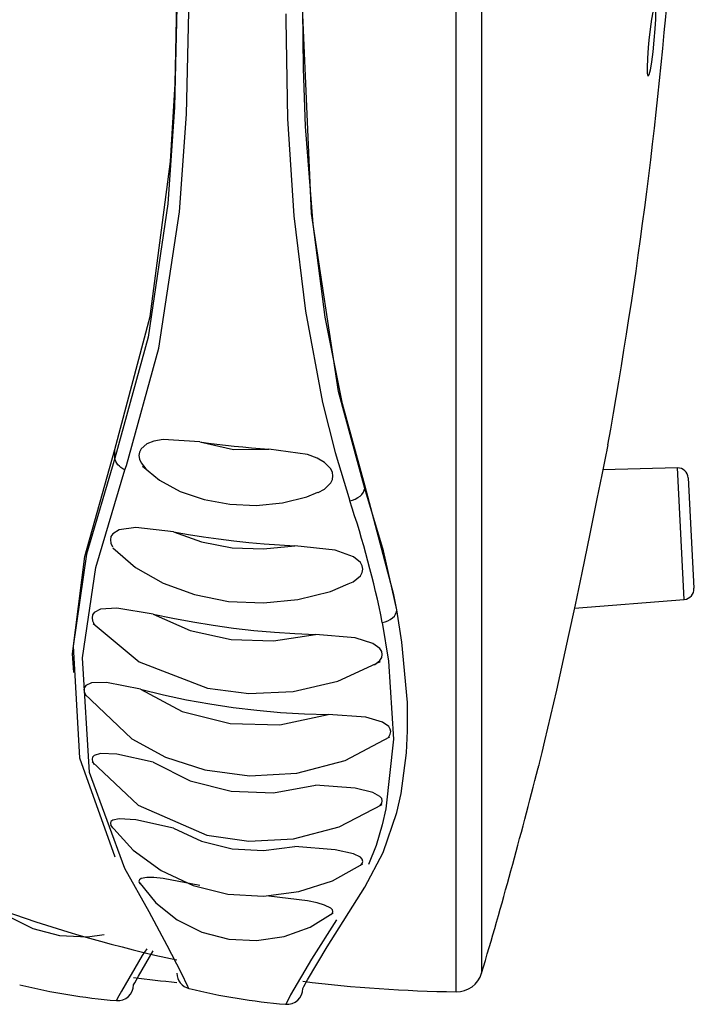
# Model space of a CAD drawing. Header units: millimetres. Extents: x 0 to 0.5, y -0.02 to 1.57.
# Tile 13 of 29: x 0.1116 to 0.1244, y 0.7433 to 0.7621. Entities that reach past the tile are written whole.
import ezdxf

# ---------------------------------------------------------------- set-up
doc = ezdxf.new("R2010")
doc.units = ezdxf.units.MM
doc.layers.add('BLOCKS', color=3, linetype='Continuous')

msp = doc.modelspace()

# ---------------------------------------------------------------- linework, layer by layer
at = {"layer": 'BLOCKS'}
for points in [[(0.119878, 0.743534), (0.119878, 0.743534), (0.119878, 0.797521), (0.119878, 0.797521)], [(0.120364, 0.797165), (0.120364, 0.797165), (0.120364, 0.74389), (0.120364, 0.74389)], [(0.12277, 0.753956), (0.123347, 0.757158), (0.123759, 0.760388), (0.123999, 0.763633)], [(0.11663, 0.762168), (0.11663, 0.762168), (0.11663, 0.762056), (0.11663, 0.762056)], [(0.113376, 0.753704), (0.113376, 0.753704), (0.113376, 0.753865), (0.113376, 0.753865)], [(0.124094, 0.753517), (0.124094, 0.753517), (0.122672, 0.75348), (0.122672, 0.75348)], [(0.124301, 0.753327), (0.124295, 0.753434), (0.124202, 0.753519), (0.124094, 0.753517)], [(0.124227, 0.75101), (0.124227, 0.75101), (0.124094, 0.753517), (0.124094, 0.753517)], [(0.124301, 0.753327), (0.124301, 0.753327), (0.124411, 0.751222), (0.124411, 0.751222)], [(0.118135, 0.753126), (0.118135, 0.753126), (0.118135, 0.75319), (0.118135, 0.75319)], [(0.11847, 0.750572), (0.118313, 0.751358), (0.118108, 0.75213), (0.117849, 0.752888)], [(0.124227, 0.75101), (0.124335, 0.751019), (0.124417, 0.751112), (0.124411, 0.751222)], [(0.122132, 0.750845), (0.122132, 0.750845), (0.124227, 0.75101), (0.124227, 0.75101)], [(0.120364, 0.74389), (0.120751, 0.745186), (0.121109, 0.746492), (0.121439, 0.747804)], [(0.111256, 0.745074), (0.112335, 0.744695), (0.113438, 0.744382), (0.114556, 0.74414)], [(0.114556, 0.743888), (0.114556, 0.743751), (0.114651, 0.743631), (0.114784, 0.743598)], [(0.119878, 0.743534), (0.120101, 0.74353), (0.1203, 0.743676), (0.120364, 0.74389)], [(0.111561, 0.743666), (0.112167, 0.743521), (0.11278, 0.743418), (0.113403, 0.743366)], [(0.113728, 0.743805), (0.114003, 0.74377), (0.114278, 0.743741), (0.114554, 0.743714)], [(0.116953, 0.743734), (0.117924, 0.743614), (0.118899, 0.743548), (0.119878, 0.743534)], [(0.114788, 0.743596), (0.115392, 0.743451), (0.116007, 0.743349), (0.116628, 0.743296)], [(0.113405, 0.743366), (0.113405, 0.743366), (0.113405, 0.743366), (0.113405, 0.743366)], [(0.11663, 0.743296), (0.11663, 0.743296), (0.11663, 0.743296), (0.11663, 0.743296)]]:
    msp.add_open_spline(points, degree=3, dxfattribs=at)
for points, knots in [([(0.113376, 0.753865), (0.113376, 0.753865), (0.114045, 0.756401), (0.114045, 0.756401), (0.114045, 0.756401), (0.114045, 0.756401), (0.114432, 0.759351), (0.114432, 0.759351), (0.114432, 0.759351), (0.114432, 0.759351), (0.114521, 0.760837), (0.114521, 0.760837), (0.114521, 0.760837), (0.114521, 0.760837), (0.114554, 0.762375), (0.114554, 0.762375)], [0, 0, 0, 0, 0.25, 0.25, 0.25, 0.25, 0.5, 0.5, 0.5, 0.5, 0.75, 0.75, 0.75, 0.75, 1, 1, 1, 1]), ([(0.114556, 0.762296), (0.114556, 0.762296), (0.114512, 0.760392), (0.114512, 0.760392), (0.114512, 0.760392), (0.114512, 0.760392), (0.114382, 0.758545), (0.114382, 0.758545), (0.114382, 0.758545), (0.114382, 0.758545), (0.114007, 0.75601), (0.114007, 0.75601), (0.114007, 0.75601), (0.114007, 0.75601), (0.113376, 0.753704), (0.113376, 0.753704)], [0, 0, 0, 0, 0.25, 0.25, 0.25, 0.25, 0.5, 0.5, 0.5, 0.5, 0.75, 0.75, 0.75, 0.75, 1, 1, 1, 1]), ([(0.118135, 0.75319), (0.118135, 0.75319), (0.117711, 0.754736), (0.117711, 0.754736), (0.117711, 0.754736), (0.117711, 0.754736), (0.117383, 0.756386), (0.117383, 0.756386), (0.117383, 0.756386), (0.117383, 0.756386), (0.11715, 0.75816), (0.11715, 0.75816), (0.11715, 0.75816), (0.11715, 0.75816), (0.117009, 0.760021), (0.117009, 0.760021), (0.117009, 0.760021), (0.117009, 0.760021), (0.116969, 0.761125), (0.116969, 0.761125), (0.116969, 0.761125), (0.116969, 0.761125), (0.116955, 0.762249), (0.116955, 0.762249)], [0, 0, 0, 0, 0.166667, 0.166667, 0.166667, 0.166667, 0.333333, 0.333333, 0.333333, 0.333333, 0.5, 0.5, 0.5, 0.5, 0.666667, 0.666667, 0.666667, 0.666667, 0.833333, 0.833333, 0.833333, 0.833333, 1, 1, 1, 1]), ([(0.123546, 0.761524), (0.123546, 0.761524), (0.123531, 0.761317), (0.123531, 0.761317), (0.123531, 0.761317), (0.123531, 0.761317), (0.123523, 0.761145), (0.123523, 0.761145), (0.123523, 0.761145), (0.123523, 0.761145), (0.123525, 0.761029), (0.123525, 0.761029), (0.123525, 0.761029), (0.123525, 0.761029), (0.123536, 0.76098), (0.123536, 0.76098), (0.123536, 0.76098), (0.123536, 0.76098), (0.123552, 0.761004), (0.123552, 0.761004), (0.123552, 0.761004), (0.123552, 0.761004), (0.123575, 0.761096), (0.123575, 0.761096), (0.123575, 0.761096), (0.123575, 0.761096), (0.123602, 0.761251), (0.123602, 0.761251), (0.123602, 0.761251), (0.123602, 0.761251), (0.123627, 0.761445), (0.123627, 0.761445), (0.123627, 0.761445), (0.123627, 0.761445), (0.123649, 0.761667), (0.123649, 0.761667), (0.123649, 0.761667), (0.123649, 0.761667), (0.123666, 0.76188), (0.123666, 0.76188), (0.123666, 0.76188), (0.123666, 0.76188), (0.123676, 0.762064), (0.123676, 0.762064), (0.123676, 0.762064), (0.123676, 0.762064), (0.123676, 0.762199), (0.123676, 0.762199), (0.123676, 0.762199), (0.123676, 0.762199), (0.123668, 0.762269), (0.123668, 0.762269), (0.123668, 0.762269), (0.123668, 0.762269), (0.123656, 0.762269), (0.123656, 0.762269), (0.123656, 0.762269), (0.123656, 0.762269), (0.123633, 0.762199), (0.123633, 0.762199), (0.123633, 0.762199), (0.123633, 0.762199), (0.123608, 0.762064), (0.123608, 0.762064), (0.123608, 0.762064), (0.123608, 0.762064), (0.123583, 0.761878), (0.123583, 0.761878), (0.123583, 0.761878), (0.123583, 0.761878), (0.123558, 0.761665), (0.123558, 0.761665), (0.123558, 0.761665), (0.123558, 0.761665), (0.123546, 0.761524), (0.123546, 0.761524)], [0, 0, 0, 0, 0.052632, 0.052632, 0.052632, 0.052632, 0.105263, 0.105263, 0.105263, 0.105263, 0.157895, 0.157895, 0.157895, 0.157895, 0.210526, 0.210526, 0.210526, 0.210526, 0.263158, 0.263158, 0.263158, 0.263158, 0.315789, 0.315789, 0.315789, 0.315789, 0.368421, 0.368421, 0.368421, 0.368421, 0.421053, 0.421053, 0.421053, 0.421053, 0.473684, 0.473684, 0.473684, 0.473684, 0.526316, 0.526316, 0.526316, 0.526316, 0.578947, 0.578947, 0.578947, 0.578947, 0.631579, 0.631579, 0.631579, 0.631579, 0.684211, 0.684211, 0.684211, 0.684211, 0.736842, 0.736842, 0.736842, 0.736842, 0.789474, 0.789474, 0.789474, 0.789474, 0.842105, 0.842105, 0.842105, 0.842105, 0.894737, 0.894737, 0.894737, 0.894737, 0.947368, 0.947368, 0.947368, 0.947368, 1, 1, 1, 1]), ([(0.113564, 0.753478), (0.113564, 0.753478), (0.113593, 0.753559), (0.113593, 0.753559), (0.113593, 0.753559), (0.113593, 0.753559), (0.114214, 0.755796), (0.114214, 0.755796), (0.114214, 0.755796), (0.114214, 0.755796), (0.114603, 0.758396), (0.114603, 0.758396), (0.114603, 0.758396), (0.114603, 0.758396), (0.114738, 0.760253), (0.114738, 0.760253), (0.114738, 0.760253), (0.114738, 0.760253), (0.114784, 0.762205), (0.114784, 0.762205)], [0, 0, 0, 0, 0.2, 0.2, 0.2, 0.2, 0.4, 0.4, 0.4, 0.4, 0.6, 0.6, 0.6, 0.6, 0.8, 0.8, 0.8, 0.8, 1, 1, 1, 1]), ([(0.11663, 0.762056), (0.11663, 0.762056), (0.116667, 0.760164), (0.116667, 0.760164), (0.116667, 0.760164), (0.116667, 0.760164), (0.116787, 0.758318), (0.116787, 0.758318), (0.116787, 0.758318), (0.116787, 0.758318), (0.117007, 0.756502), (0.117007, 0.756502), (0.117007, 0.756502), (0.117007, 0.756502), (0.11733, 0.754765), (0.11733, 0.754765), (0.11733, 0.754765), (0.11733, 0.754765), (0.11757, 0.753807), (0.11757, 0.753807), (0.11757, 0.753807), (0.11757, 0.753807), (0.117849, 0.752888), (0.117849, 0.752888)], [0, 0, 0, 0, 0.166667, 0.166667, 0.166667, 0.166667, 0.333333, 0.333333, 0.333333, 0.333333, 0.5, 0.5, 0.5, 0.5, 0.666667, 0.666667, 0.666667, 0.666667, 0.833333, 0.833333, 0.833333, 0.833333, 1, 1, 1, 1]), ([(0.118135, 0.753126), (0.118135, 0.753126), (0.117634, 0.754972), (0.117634, 0.754972), (0.117634, 0.754972), (0.117634, 0.754972), (0.117119, 0.758361), (0.117119, 0.758361), (0.117119, 0.758361), (0.117119, 0.758361), (0.116955, 0.762149), (0.116955, 0.762149)], [0, 0, 0, 0, 0.333333, 0.333333, 0.333333, 0.333333, 0.666667, 0.666667, 0.666667, 0.666667, 1, 1, 1, 1]), ([(0.114993, 0.754012), (0.114993, 0.754012), (0.114291, 0.754055), (0.114291, 0.754055), (0.114291, 0.754055), (0.114291, 0.754055), (0.114119, 0.754024), (0.114119, 0.754024), (0.114119, 0.754024), (0.114119, 0.754024), (0.113985, 0.753973), (0.113985, 0.753973), (0.113985, 0.753973), (0.113985, 0.753973), (0.113873, 0.753877), (0.113873, 0.753877), (0.113873, 0.753877), (0.113873, 0.753877), (0.113844, 0.753817), (0.113844, 0.753817), (0.113844, 0.753817), (0.113844, 0.753817), (0.113833, 0.753751), (0.113833, 0.753751), (0.113833, 0.753751), (0.113833, 0.753751), (0.113844, 0.753681), (0.113844, 0.753681), (0.113844, 0.753681), (0.113844, 0.753681), (0.113873, 0.75361), (0.113873, 0.75361), (0.113873, 0.75361), (0.113873, 0.75361), (0.113962, 0.753497), (0.113962, 0.753497)], [0, 0, 0, 0, 0.111111, 0.111111, 0.111111, 0.111111, 0.222222, 0.222222, 0.222222, 0.222222, 0.333333, 0.333333, 0.333333, 0.333333, 0.444444, 0.444444, 0.444444, 0.444444, 0.555556, 0.555556, 0.555556, 0.555556, 0.666667, 0.666667, 0.666667, 0.666667, 0.777778, 0.777778, 0.777778, 0.777778, 0.888889, 0.888889, 0.888889, 0.888889, 1, 1, 1, 1]), ([(0.114993, 0.754012), (0.114993, 0.754012), (0.115156, 0.753989), (0.115156, 0.753989), (0.115156, 0.753989), (0.115156, 0.753989), (0.11532, 0.753969), (0.11532, 0.753969), (0.11532, 0.753969), (0.11532, 0.753969), (0.115483, 0.75395), (0.115483, 0.75395), (0.115483, 0.75395), (0.115483, 0.75395), (0.115649, 0.753931), (0.115649, 0.753931), (0.115649, 0.753931), (0.115649, 0.753931), (0.115814, 0.753915), (0.115814, 0.753915), (0.115814, 0.753915), (0.115814, 0.753915), (0.11598, 0.7539), (0.11598, 0.7539), (0.11598, 0.7539), (0.11598, 0.7539), (0.116144, 0.753888), (0.116144, 0.753888), (0.116144, 0.753888), (0.116144, 0.753888), (0.116309, 0.753875), (0.116309, 0.753875)], [0, 0, 0, 0, 0.125, 0.125, 0.125, 0.125, 0.25, 0.25, 0.25, 0.25, 0.375, 0.375, 0.375, 0.375, 0.5, 0.5, 0.5, 0.5, 0.625, 0.625, 0.625, 0.625, 0.75, 0.75, 0.75, 0.75, 0.875, 0.875, 0.875, 0.875, 1, 1, 1, 1]), ([(0.114993, 0.754012), (0.114993, 0.754012), (0.115632, 0.753869), (0.115632, 0.753869), (0.115632, 0.753869), (0.115632, 0.753869), (0.116309, 0.753875), (0.116309, 0.753875)], [0, 0, 0, 0, 0.5, 0.5, 0.5, 0.5, 1, 1, 1, 1]), ([(0.112594, 0.749615), (0.112594, 0.749615), (0.112565, 0.749975), (0.112565, 0.749975), (0.112565, 0.749975), (0.112565, 0.749975), (0.112803, 0.751826), (0.112803, 0.751826), (0.112803, 0.751826), (0.112803, 0.751826), (0.113376, 0.753865), (0.113376, 0.753865)], [0, 0, 0, 0, 0.333333, 0.333333, 0.333333, 0.333333, 0.666667, 0.666667, 0.666667, 0.666667, 1, 1, 1, 1]), ([(0.117247, 0.753045), (0.117247, 0.753045), (0.117369, 0.753112), (0.117369, 0.753112), (0.117369, 0.753112), (0.117369, 0.753112), (0.117489, 0.75323), (0.117489, 0.75323), (0.117489, 0.75323), (0.117489, 0.75323), (0.11752, 0.753294), (0.11752, 0.753294), (0.11752, 0.753294), (0.11752, 0.753294), (0.11753, 0.753364), (0.11753, 0.753364), (0.11753, 0.753364), (0.11753, 0.753364), (0.11752, 0.75343), (0.11752, 0.75343), (0.11752, 0.75343), (0.11752, 0.75343), (0.117489, 0.753499), (0.117489, 0.753499), (0.117489, 0.753499), (0.117489, 0.753499), (0.117371, 0.753621), (0.117371, 0.753621), (0.117371, 0.753621), (0.117371, 0.753621), (0.117228, 0.753704), (0.117228, 0.753704), (0.117228, 0.753704), (0.117228, 0.753704), (0.117046, 0.75377), (0.117046, 0.75377), (0.117046, 0.75377), (0.117046, 0.75377), (0.116309, 0.753875), (0.116309, 0.753875), (0.116309, 0.753875), (0.116309, 0.753875), (0.116309, 0.753875), (0.116309, 0.753875)], [0, 0, 0, 0, 0.090909, 0.090909, 0.090909, 0.090909, 0.181818, 0.181818, 0.181818, 0.181818, 0.272727, 0.272727, 0.272727, 0.272727, 0.363636, 0.363636, 0.363636, 0.363636, 0.454545, 0.454545, 0.454545, 0.454545, 0.545455, 0.545455, 0.545455, 0.545455, 0.636364, 0.636364, 0.636364, 0.636364, 0.727273, 0.727273, 0.727273, 0.727273, 0.818182, 0.818182, 0.818182, 0.818182, 0.909091, 0.909091, 0.909091, 0.909091, 1, 1, 1, 1]), ([(0.122741, 0.753824), (0.122741, 0.753824), (0.122737, 0.753799), (0.122737, 0.753799), (0.122737, 0.753799), (0.122737, 0.753799), (0.122654, 0.753387), (0.122654, 0.753387), (0.122654, 0.753387), (0.122654, 0.753387), (0.122561, 0.752925), (0.122561, 0.752925), (0.122561, 0.752925), (0.122561, 0.752925), (0.122424, 0.752259), (0.122424, 0.752259), (0.122424, 0.752259), (0.122424, 0.752259), (0.122273, 0.751518), (0.122273, 0.751518)], [0, 0, 0, 0, 0.2, 0.2, 0.2, 0.2, 0.4, 0.4, 0.4, 0.4, 0.6, 0.6, 0.6, 0.6, 0.8, 0.8, 0.8, 0.8, 1, 1, 1, 1]), ([(0.12277, 0.753958), (0.12277, 0.753958), (0.122755, 0.753892), (0.122755, 0.753892), (0.122755, 0.753892), (0.122755, 0.753892), (0.122741, 0.753824), (0.122741, 0.753824)], [0, 0, 0, 0, 0.5, 0.5, 0.5, 0.5, 1, 1, 1, 1]), ([(0.113376, 0.753704), (0.113376, 0.753704), (0.112834, 0.751874), (0.112834, 0.751874), (0.112834, 0.751874), (0.112834, 0.751874), (0.112577, 0.750122), (0.112577, 0.750122), (0.112577, 0.750122), (0.112577, 0.750122), (0.112699, 0.747992), (0.112699, 0.747992), (0.112699, 0.747992), (0.112699, 0.747992), (0.113376, 0.746103), (0.113376, 0.746103)], [0, 0, 0, 0, 0.25, 0.25, 0.25, 0.25, 0.5, 0.5, 0.5, 0.5, 0.75, 0.75, 0.75, 0.75, 1, 1, 1, 1]), ([(0.113564, 0.753478), (0.113564, 0.753478), (0.113527, 0.753497), (0.113527, 0.753497), (0.113527, 0.753497), (0.113527, 0.753497), (0.11349, 0.753521), (0.11349, 0.753521), (0.11349, 0.753521), (0.11349, 0.753521), (0.113459, 0.753546), (0.113459, 0.753546), (0.113459, 0.753546), (0.113459, 0.753546), (0.11343, 0.753577), (0.11343, 0.753577), (0.11343, 0.753577), (0.11343, 0.753577), (0.113409, 0.753606), (0.113409, 0.753606), (0.113409, 0.753606), (0.113409, 0.753606), (0.11339, 0.753639), (0.11339, 0.753639), (0.11339, 0.753639), (0.11339, 0.753639), (0.11338, 0.75367), (0.11338, 0.75367), (0.11338, 0.75367), (0.11338, 0.75367), (0.113376, 0.753704), (0.113376, 0.753704)], [0, 0, 0, 0, 0.125, 0.125, 0.125, 0.125, 0.25, 0.25, 0.25, 0.25, 0.375, 0.375, 0.375, 0.375, 0.5, 0.5, 0.5, 0.5, 0.625, 0.625, 0.625, 0.625, 0.75, 0.75, 0.75, 0.75, 0.875, 0.875, 0.875, 0.875, 1, 1, 1, 1]), ([(0.113564, 0.745883), (0.113564, 0.745883), (0.112892, 0.747711), (0.112892, 0.747711), (0.112892, 0.747711), (0.112892, 0.747711), (0.112755, 0.749899), (0.112755, 0.749899), (0.112755, 0.749899), (0.112755, 0.749899), (0.11301, 0.751621), (0.11301, 0.751621), (0.11301, 0.751621), (0.11301, 0.751621), (0.113564, 0.753478), (0.113564, 0.753478)], [0, 0, 0, 0, 0.25, 0.25, 0.25, 0.25, 0.5, 0.5, 0.5, 0.5, 0.75, 0.75, 0.75, 0.75, 1, 1, 1, 1]), ([(0.1139, 0.753552), (0.1139, 0.753552), (0.114223, 0.753285), (0.114223, 0.753285), (0.114223, 0.753285), (0.114223, 0.753285), (0.114618, 0.753068), (0.114618, 0.753068), (0.114618, 0.753068), (0.114618, 0.753068), (0.115073, 0.752913), (0.115073, 0.752913), (0.115073, 0.752913), (0.115073, 0.752913), (0.115564, 0.752824), (0.115564, 0.752824), (0.115564, 0.752824), (0.115564, 0.752824), (0.116069, 0.752801), (0.116069, 0.752801), (0.116069, 0.752801), (0.116069, 0.752801), (0.116566, 0.752849), (0.116566, 0.752849), (0.116566, 0.752849), (0.116566, 0.752849), (0.117032, 0.752962), (0.117032, 0.752962), (0.117032, 0.752962), (0.117032, 0.752962), (0.117245, 0.753054), (0.117245, 0.753054)], [0, 0, 0, 0, 0.125, 0.125, 0.125, 0.125, 0.25, 0.25, 0.25, 0.25, 0.375, 0.375, 0.375, 0.375, 0.5, 0.5, 0.5, 0.5, 0.625, 0.625, 0.625, 0.625, 0.75, 0.75, 0.75, 0.75, 0.875, 0.875, 0.875, 0.875, 1, 1, 1, 1]), ([(0.117849, 0.752888), (0.117849, 0.752888), (0.117903, 0.752902), (0.117903, 0.752902), (0.117903, 0.752902), (0.117903, 0.752902), (0.117955, 0.752923), (0.117955, 0.752923), (0.117955, 0.752923), (0.117955, 0.752923), (0.118004, 0.75295), (0.118004, 0.75295), (0.118004, 0.75295), (0.118004, 0.75295), (0.118048, 0.752979), (0.118048, 0.752979), (0.118048, 0.752979), (0.118048, 0.752979), (0.118083, 0.753012), (0.118083, 0.753012), (0.118083, 0.753012), (0.118083, 0.753012), (0.11811, 0.753052), (0.11811, 0.753052), (0.11811, 0.753052), (0.11811, 0.753052), (0.118127, 0.753089), (0.118127, 0.753089), (0.118127, 0.753089), (0.118127, 0.753089), (0.118135, 0.753126), (0.118135, 0.753126)], [0, 0, 0, 0, 0.125, 0.125, 0.125, 0.125, 0.25, 0.25, 0.25, 0.25, 0.375, 0.375, 0.375, 0.375, 0.5, 0.5, 0.5, 0.5, 0.625, 0.625, 0.625, 0.625, 0.75, 0.75, 0.75, 0.75, 0.875, 0.875, 0.875, 0.875, 1, 1, 1, 1]), ([(0.118748, 0.750814), (0.118748, 0.750814), (0.118692, 0.751095), (0.118692, 0.751095), (0.118692, 0.751095), (0.118692, 0.751095), (0.118135, 0.75319), (0.118135, 0.75319)], [0, 0, 0, 0, 0.5, 0.5, 0.5, 0.5, 1, 1, 1, 1]), ([(0.118748, 0.750814), (0.118748, 0.750814), (0.118491, 0.751938), (0.118491, 0.751938), (0.118491, 0.751938), (0.118491, 0.751938), (0.118135, 0.753126), (0.118135, 0.753126)], [0, 0, 0, 0, 0.5, 0.5, 0.5, 0.5, 1, 1, 1, 1]), ([(0.114492, 0.752298), (0.114492, 0.752298), (0.113773, 0.752383), (0.113773, 0.752383), (0.113773, 0.752383), (0.113773, 0.752383), (0.113457, 0.752337), (0.113457, 0.752337), (0.113457, 0.752337), (0.113457, 0.752337), (0.113333, 0.752259), (0.113333, 0.752259), (0.113333, 0.752259), (0.113333, 0.752259), (0.113299, 0.752207), (0.113299, 0.752207), (0.113299, 0.752207), (0.113299, 0.752207), (0.113291, 0.752145), (0.113291, 0.752145), (0.113291, 0.752145), (0.113291, 0.752145), (0.113299, 0.752079), (0.113299, 0.752079), (0.113299, 0.752079), (0.113299, 0.752079), (0.11333, 0.75201), (0.11333, 0.75201)], [0, 0, 0, 0, 0.142857, 0.142857, 0.142857, 0.142857, 0.285714, 0.285714, 0.285714, 0.285714, 0.428571, 0.428571, 0.428571, 0.428571, 0.571429, 0.571429, 0.571429, 0.571429, 0.714286, 0.714286, 0.714286, 0.714286, 0.857143, 0.857143, 0.857143, 0.857143, 1, 1, 1, 1]), ([(0.114492, 0.7523), (0.114492, 0.7523), (0.115026, 0.752106), (0.115026, 0.752106), (0.115026, 0.752106), (0.115026, 0.752106), (0.115607, 0.751996), (0.115607, 0.751996), (0.115607, 0.751996), (0.115607, 0.751996), (0.116208, 0.751971), (0.116208, 0.751971), (0.116208, 0.751971), (0.116208, 0.751971), (0.116804, 0.752033), (0.116804, 0.752033)], [0, 0, 0, 0, 0.25, 0.25, 0.25, 0.25, 0.5, 0.5, 0.5, 0.5, 0.75, 0.75, 0.75, 0.75, 1, 1, 1, 1]), ([(0.114492, 0.752298), (0.114492, 0.752298), (0.114777, 0.752248), (0.114777, 0.752248), (0.114777, 0.752248), (0.114777, 0.752248), (0.115063, 0.752203), (0.115063, 0.752203), (0.115063, 0.752203), (0.115063, 0.752203), (0.115351, 0.752163), (0.115351, 0.752163), (0.115351, 0.752163), (0.115351, 0.752163), (0.115641, 0.752126), (0.115641, 0.752126), (0.115641, 0.752126), (0.115641, 0.752126), (0.11593, 0.752097), (0.11593, 0.752097), (0.11593, 0.752097), (0.11593, 0.752097), (0.11622, 0.75207), (0.11622, 0.75207), (0.11622, 0.75207), (0.11622, 0.75207), (0.116512, 0.75205), (0.116512, 0.75205), (0.116512, 0.75205), (0.116512, 0.75205), (0.116804, 0.752033), (0.116804, 0.752033)], [0, 0, 0, 0, 0.125, 0.125, 0.125, 0.125, 0.25, 0.25, 0.25, 0.25, 0.375, 0.375, 0.375, 0.375, 0.5, 0.5, 0.5, 0.5, 0.625, 0.625, 0.625, 0.625, 0.75, 0.75, 0.75, 0.75, 0.875, 0.875, 0.875, 0.875, 1, 1, 1, 1]), ([(0.113335, 0.75199), (0.113335, 0.75199), (0.113769, 0.751617), (0.113769, 0.751617), (0.113769, 0.751617), (0.113769, 0.751617), (0.114297, 0.751317), (0.114297, 0.751317), (0.114297, 0.751317), (0.114297, 0.751317), (0.114893, 0.751102), (0.114893, 0.751102), (0.114893, 0.751102), (0.114893, 0.751102), (0.115539, 0.750973), (0.115539, 0.750973), (0.115539, 0.750973), (0.115539, 0.750973), (0.116204, 0.750944), (0.116204, 0.750944), (0.116204, 0.750944), (0.116204, 0.750944), (0.11686, 0.751008), (0.11686, 0.751008), (0.11686, 0.751008), (0.11686, 0.751008), (0.117481, 0.751164), (0.117481, 0.751164), (0.117481, 0.751164), (0.117481, 0.751164), (0.117818, 0.751306), (0.117818, 0.751306)], [0, 0, 0, 0, 0.125, 0.125, 0.125, 0.125, 0.25, 0.25, 0.25, 0.25, 0.375, 0.375, 0.375, 0.375, 0.5, 0.5, 0.5, 0.5, 0.625, 0.625, 0.625, 0.625, 0.75, 0.75, 0.75, 0.75, 0.875, 0.875, 0.875, 0.875, 1, 1, 1, 1]), ([(0.117818, 0.751306), (0.117818, 0.751306), (0.117918, 0.751344), (0.117918, 0.751344), (0.117918, 0.751344), (0.117918, 0.751344), (0.118052, 0.751458), (0.118052, 0.751458), (0.118052, 0.751458), (0.118052, 0.751458), (0.118085, 0.75152), (0.118085, 0.75152), (0.118085, 0.75152), (0.118085, 0.75152), (0.118098, 0.751586), (0.118098, 0.751586), (0.118098, 0.751586), (0.118098, 0.751586), (0.118087, 0.75165), (0.118087, 0.75165), (0.118087, 0.75165), (0.118087, 0.75165), (0.118054, 0.751712), (0.118054, 0.751712), (0.118054, 0.751712), (0.118054, 0.751712), (0.11792, 0.751822), (0.11792, 0.751822), (0.11792, 0.751822), (0.11792, 0.751822), (0.117574, 0.751948), (0.117574, 0.751948), (0.117574, 0.751948), (0.117574, 0.751948), (0.116804, 0.752033), (0.116804, 0.752033)], [0, 0, 0, 0, 0.111111, 0.111111, 0.111111, 0.111111, 0.222222, 0.222222, 0.222222, 0.222222, 0.333333, 0.333333, 0.333333, 0.333333, 0.444444, 0.444444, 0.444444, 0.444444, 0.555556, 0.555556, 0.555556, 0.555556, 0.666667, 0.666667, 0.666667, 0.666667, 0.777778, 0.777778, 0.777778, 0.777778, 0.888889, 0.888889, 0.888889, 0.888889, 1, 1, 1, 1]), ([(0.122273, 0.751518), (0.122273, 0.751518), (0.122144, 0.750905), (0.122144, 0.750905), (0.122144, 0.750905), (0.122144, 0.750905), (0.122016, 0.750303), (0.122016, 0.750303), (0.122016, 0.750303), (0.122016, 0.750303), (0.121788, 0.74928), (0.121788, 0.74928), (0.121788, 0.74928), (0.121788, 0.74928), (0.121565, 0.748317), (0.121565, 0.748317), (0.121565, 0.748317), (0.121565, 0.748317), (0.121511, 0.748096), (0.121511, 0.748096), (0.121511, 0.748096), (0.121511, 0.748096), (0.121461, 0.747889), (0.121461, 0.747889), (0.121461, 0.747889), (0.121461, 0.747889), (0.121451, 0.74785), (0.121451, 0.74785), (0.121451, 0.74785), (0.121451, 0.74785), (0.121443, 0.747819), (0.121443, 0.747819), (0.121443, 0.747819), (0.121443, 0.747819), (0.121439, 0.747804), (0.121439, 0.747804), (0.121439, 0.747804), (0.121439, 0.747804), (0.121439, 0.747804), (0.121439, 0.747804)], [0, 0, 0, 0, 0.1, 0.1, 0.1, 0.1, 0.2, 0.2, 0.2, 0.2, 0.3, 0.3, 0.3, 0.3, 0.4, 0.4, 0.4, 0.4, 0.5, 0.5, 0.5, 0.5, 0.6, 0.6, 0.6, 0.6, 0.7, 0.7, 0.7, 0.7, 0.8, 0.8, 0.8, 0.8, 0.9, 0.9, 0.9, 0.9, 1, 1, 1, 1]), ([(0.114105, 0.750731), (0.114105, 0.750731), (0.113409, 0.750845), (0.113409, 0.750845), (0.113409, 0.750845), (0.113409, 0.750845), (0.113099, 0.750824), (0.113099, 0.750824), (0.113099, 0.750824), (0.113099, 0.750824), (0.112979, 0.750762), (0.112979, 0.750762), (0.112979, 0.750762), (0.112979, 0.750762), (0.112947, 0.750714), (0.112947, 0.750714), (0.112947, 0.750714), (0.112947, 0.750714), (0.112939, 0.750661), (0.112939, 0.750661), (0.112939, 0.750661), (0.112939, 0.750661), (0.112947, 0.750603), (0.112947, 0.750603), (0.112947, 0.750603), (0.112947, 0.750603), (0.112979, 0.750539), (0.112979, 0.750539)], [0, 0, 0, 0, 0.142857, 0.142857, 0.142857, 0.142857, 0.285714, 0.285714, 0.285714, 0.285714, 0.428571, 0.428571, 0.428571, 0.428571, 0.571429, 0.571429, 0.571429, 0.571429, 0.714286, 0.714286, 0.714286, 0.714286, 0.857143, 0.857143, 0.857143, 0.857143, 1, 1, 1, 1]), ([(0.11847, 0.750572), (0.11847, 0.750572), (0.118524, 0.750584), (0.118524, 0.750584), (0.118524, 0.750584), (0.118524, 0.750584), (0.118576, 0.750601), (0.118576, 0.750601), (0.118576, 0.750601), (0.118576, 0.750601), (0.118623, 0.750628), (0.118623, 0.750628), (0.118623, 0.750628), (0.118623, 0.750628), (0.118665, 0.750657), (0.118665, 0.750657), (0.118665, 0.750657), (0.118665, 0.750657), (0.1187, 0.750694), (0.1187, 0.750694), (0.1187, 0.750694), (0.1187, 0.750694), (0.118725, 0.750731), (0.118725, 0.750731), (0.118725, 0.750731), (0.118725, 0.750731), (0.118741, 0.750772), (0.118741, 0.750772), (0.118741, 0.750772), (0.118741, 0.750772), (0.118748, 0.750814), (0.118748, 0.750814)], [0, 0, 0, 0, 0.125, 0.125, 0.125, 0.125, 0.25, 0.25, 0.25, 0.25, 0.375, 0.375, 0.375, 0.375, 0.5, 0.5, 0.5, 0.5, 0.625, 0.625, 0.625, 0.625, 0.75, 0.75, 0.75, 0.75, 0.875, 0.875, 0.875, 0.875, 1, 1, 1, 1]), ([(0.118748, 0.746953), (0.118748, 0.746953), (0.11883, 0.747311), (0.11883, 0.747311), (0.11883, 0.747311), (0.11883, 0.747311), (0.118932, 0.74809), (0.118932, 0.74809), (0.118932, 0.74809), (0.118932, 0.74809), (0.118953, 0.748508), (0.118953, 0.748508), (0.118953, 0.748508), (0.118953, 0.748508), (0.11895, 0.749044), (0.11895, 0.749044), (0.11895, 0.749044), (0.11895, 0.749044), (0.118845, 0.750197), (0.118845, 0.750197), (0.118845, 0.750197), (0.118845, 0.750197), (0.118748, 0.750814), (0.118748, 0.750814)], [0, 0, 0, 0, 0.166667, 0.166667, 0.166667, 0.166667, 0.333333, 0.333333, 0.333333, 0.333333, 0.5, 0.5, 0.5, 0.5, 0.666667, 0.666667, 0.666667, 0.666667, 0.833333, 0.833333, 0.833333, 0.833333, 1, 1, 1, 1]), ([(0.114105, 0.750731), (0.114105, 0.750731), (0.114481, 0.750652), (0.114481, 0.750652), (0.114481, 0.750652), (0.114481, 0.750652), (0.114862, 0.75058), (0.114862, 0.75058), (0.114862, 0.75058), (0.114862, 0.75058), (0.115245, 0.750518), (0.115245, 0.750518), (0.115245, 0.750518), (0.115245, 0.750518), (0.115632, 0.750464), (0.115632, 0.750464), (0.115632, 0.750464), (0.115632, 0.750464), (0.116021, 0.750418), (0.116021, 0.750418), (0.116021, 0.750418), (0.116021, 0.750418), (0.116413, 0.750385), (0.116413, 0.750385), (0.116413, 0.750385), (0.116413, 0.750385), (0.116802, 0.750361), (0.116802, 0.750361), (0.116802, 0.750361), (0.116802, 0.750361), (0.117195, 0.750344), (0.117195, 0.750344)], [0, 0, 0, 0, 0.125, 0.125, 0.125, 0.125, 0.25, 0.25, 0.25, 0.25, 0.375, 0.375, 0.375, 0.375, 0.5, 0.5, 0.5, 0.5, 0.625, 0.625, 0.625, 0.625, 0.75, 0.75, 0.75, 0.75, 0.875, 0.875, 0.875, 0.875, 1, 1, 1, 1]), ([(0.114105, 0.750731), (0.114105, 0.750731), (0.114806, 0.750418), (0.114806, 0.750418), (0.114806, 0.750418), (0.114806, 0.750418), (0.115587, 0.750247), (0.115587, 0.750247), (0.115587, 0.750247), (0.115587, 0.750247), (0.116398, 0.750222), (0.116398, 0.750222), (0.116398, 0.750222), (0.116398, 0.750222), (0.117195, 0.750344), (0.117195, 0.750344)], [0, 0, 0, 0, 0.25, 0.25, 0.25, 0.25, 0.5, 0.5, 0.5, 0.5, 0.75, 0.75, 0.75, 0.75, 1, 1, 1, 1]), ([(0.112962, 0.750551), (0.112962, 0.750551), (0.113838, 0.74982), (0.113838, 0.74982), (0.113838, 0.74982), (0.113838, 0.74982), (0.11514, 0.749317), (0.11514, 0.749317), (0.11514, 0.749317), (0.11514, 0.749317), (0.115928, 0.74922), (0.115928, 0.74922), (0.115928, 0.74922), (0.115928, 0.74922), (0.116771, 0.749255), (0.116771, 0.749255), (0.116771, 0.749255), (0.116771, 0.749255), (0.117626, 0.749454), (0.117626, 0.749454), (0.117626, 0.749454), (0.117626, 0.749454), (0.118437, 0.749826), (0.118437, 0.749826)], [0, 0, 0, 0, 0.166667, 0.166667, 0.166667, 0.166667, 0.333333, 0.333333, 0.333333, 0.333333, 0.5, 0.5, 0.5, 0.5, 0.666667, 0.666667, 0.666667, 0.666667, 0.833333, 0.833333, 0.833333, 0.833333, 1, 1, 1, 1]), ([(0.11847, 0.750572), (0.11847, 0.750572), (0.11859, 0.749835), (0.11859, 0.749835), (0.11859, 0.749835), (0.11859, 0.749835), (0.118681, 0.748346), (0.118681, 0.748346), (0.118681, 0.748346), (0.118681, 0.748346), (0.118541, 0.747017), (0.118541, 0.747017), (0.118541, 0.747017), (0.118541, 0.747017), (0.11847, 0.746713), (0.11847, 0.746713)], [0, 0, 0, 0, 0.25, 0.25, 0.25, 0.25, 0.5, 0.5, 0.5, 0.5, 0.75, 0.75, 0.75, 0.75, 1, 1, 1, 1]), ([(0.118319, 0.749764), (0.118319, 0.749764), (0.118425, 0.749847), (0.118425, 0.749847), (0.118425, 0.749847), (0.118425, 0.749847), (0.11846, 0.749905), (0.11846, 0.749905), (0.11846, 0.749905), (0.11846, 0.749905), (0.11847, 0.749963), (0.11847, 0.749963), (0.11847, 0.749963), (0.11847, 0.749963), (0.11846, 0.750021), (0.11846, 0.750021), (0.11846, 0.750021), (0.11846, 0.750021), (0.118425, 0.750073), (0.118425, 0.750073), (0.118425, 0.750073), (0.118425, 0.750073), (0.118292, 0.750172), (0.118292, 0.750172), (0.118292, 0.750172), (0.118292, 0.750172), (0.117951, 0.750278), (0.117951, 0.750278), (0.117951, 0.750278), (0.117951, 0.750278), (0.117195, 0.750344), (0.117195, 0.750344)], [0, 0, 0, 0, 0.125, 0.125, 0.125, 0.125, 0.25, 0.25, 0.25, 0.25, 0.375, 0.375, 0.375, 0.375, 0.5, 0.5, 0.5, 0.5, 0.625, 0.625, 0.625, 0.625, 0.75, 0.75, 0.75, 0.75, 0.875, 0.875, 0.875, 0.875, 1, 1, 1, 1]), ([(0.113864, 0.749301), (0.113864, 0.749301), (0.113212, 0.749427), (0.113212, 0.749427), (0.113212, 0.749427), (0.113212, 0.749427), (0.112929, 0.749419), (0.112929, 0.749419), (0.112929, 0.749419), (0.112929, 0.749419), (0.112821, 0.749369), (0.112821, 0.749369), (0.112821, 0.749369), (0.112821, 0.749369), (0.112794, 0.749332), (0.112794, 0.749332), (0.112794, 0.749332), (0.112794, 0.749332), (0.112784, 0.749288), (0.112784, 0.749288), (0.112784, 0.749288), (0.112784, 0.749288), (0.112794, 0.749236), (0.112794, 0.749236), (0.112794, 0.749236), (0.112794, 0.749236), (0.112821, 0.749181), (0.112821, 0.749181)], [0, 0, 0, 0, 0.142857, 0.142857, 0.142857, 0.142857, 0.285714, 0.285714, 0.285714, 0.285714, 0.428571, 0.428571, 0.428571, 0.428571, 0.571429, 0.571429, 0.571429, 0.571429, 0.714286, 0.714286, 0.714286, 0.714286, 0.857143, 0.857143, 0.857143, 0.857143, 1, 1, 1, 1]), ([(0.113864, 0.749301), (0.113864, 0.749301), (0.114299, 0.749193), (0.114299, 0.749193), (0.114299, 0.749193), (0.114299, 0.749193), (0.11474, 0.7491), (0.11474, 0.7491), (0.11474, 0.7491), (0.11474, 0.7491), (0.115183, 0.749019), (0.115183, 0.749019), (0.115183, 0.749019), (0.115183, 0.749019), (0.11563, 0.748951), (0.11563, 0.748951), (0.11563, 0.748951), (0.11563, 0.748951), (0.116079, 0.748897), (0.116079, 0.748897), (0.116079, 0.748897), (0.116079, 0.748897), (0.116533, 0.748858), (0.116533, 0.748858), (0.116533, 0.748858), (0.116533, 0.748858), (0.116986, 0.748831), (0.116986, 0.748831), (0.116986, 0.748831), (0.116986, 0.748831), (0.117441, 0.748818), (0.117441, 0.748818)], [0, 0, 0, 0, 0.125, 0.125, 0.125, 0.125, 0.25, 0.25, 0.25, 0.25, 0.375, 0.375, 0.375, 0.375, 0.5, 0.5, 0.5, 0.5, 0.625, 0.625, 0.625, 0.625, 0.75, 0.75, 0.75, 0.75, 0.875, 0.875, 0.875, 0.875, 1, 1, 1, 1]), ([(0.113864, 0.749301), (0.113864, 0.749301), (0.114655, 0.748872), (0.114655, 0.748872), (0.114655, 0.748872), (0.114655, 0.748872), (0.115568, 0.748644), (0.115568, 0.748644), (0.115568, 0.748644), (0.115568, 0.748644), (0.11652, 0.748622), (0.11652, 0.748622), (0.11652, 0.748622), (0.11652, 0.748622), (0.117441, 0.748818), (0.117441, 0.748818)], [0, 0, 0, 0, 0.25, 0.25, 0.25, 0.25, 0.5, 0.5, 0.5, 0.5, 0.75, 0.75, 0.75, 0.75, 1, 1, 1, 1]), ([(0.112794, 0.749214), (0.112794, 0.749214), (0.113699, 0.748355), (0.113699, 0.748355), (0.113699, 0.748355), (0.113699, 0.748355), (0.114336, 0.748007), (0.114336, 0.748007), (0.114336, 0.748007), (0.114336, 0.748007), (0.115088, 0.747763), (0.115088, 0.747763), (0.115088, 0.747763), (0.115088, 0.747763), (0.115937, 0.747649), (0.115937, 0.747649), (0.115937, 0.747649), (0.115937, 0.747649), (0.116843, 0.747698), (0.116843, 0.747698), (0.116843, 0.747698), (0.116843, 0.747698), (0.11776, 0.747943), (0.11776, 0.747943), (0.11776, 0.747943), (0.11776, 0.747943), (0.118617, 0.748394), (0.118617, 0.748394)], [0, 0, 0, 0, 0.142857, 0.142857, 0.142857, 0.142857, 0.285714, 0.285714, 0.285714, 0.285714, 0.428571, 0.428571, 0.428571, 0.428571, 0.571429, 0.571429, 0.571429, 0.571429, 0.714286, 0.714286, 0.714286, 0.714286, 0.857143, 0.857143, 0.857143, 0.857143, 1, 1, 1, 1]), ([(0.118592, 0.748394), (0.118592, 0.748394), (0.118621, 0.748442), (0.118621, 0.748442), (0.118621, 0.748442), (0.118621, 0.748442), (0.118632, 0.748491), (0.118632, 0.748491), (0.118632, 0.748491), (0.118632, 0.748491), (0.118621, 0.748541), (0.118621, 0.748541), (0.118621, 0.748541), (0.118621, 0.748541), (0.118592, 0.748589), (0.118592, 0.748589), (0.118592, 0.748589), (0.118592, 0.748589), (0.118472, 0.748669), (0.118472, 0.748669), (0.118472, 0.748669), (0.118472, 0.748669), (0.118156, 0.748765), (0.118156, 0.748765), (0.118156, 0.748765), (0.118156, 0.748765), (0.117441, 0.748818), (0.117441, 0.748818)], [0, 0, 0, 0, 0.142857, 0.142857, 0.142857, 0.142857, 0.285714, 0.285714, 0.285714, 0.285714, 0.428571, 0.428571, 0.428571, 0.428571, 0.571429, 0.571429, 0.571429, 0.571429, 0.714286, 0.714286, 0.714286, 0.714286, 0.857143, 0.857143, 0.857143, 0.857143, 1, 1, 1, 1]), ([(0.114105, 0.74791), (0.114105, 0.74791), (0.113409, 0.748063), (0.113409, 0.748063), (0.113409, 0.748063), (0.113409, 0.748063), (0.113099, 0.748075), (0.113099, 0.748075), (0.113099, 0.748075), (0.113099, 0.748075), (0.112979, 0.748038), (0.112979, 0.748038), (0.112979, 0.748038), (0.112979, 0.748038), (0.112947, 0.748007), (0.112947, 0.748007), (0.112947, 0.748007), (0.112947, 0.748007), (0.112939, 0.747966), (0.112939, 0.747966), (0.112939, 0.747966), (0.112939, 0.747966), (0.112947, 0.747918), (0.112947, 0.747918), (0.112947, 0.747918), (0.112947, 0.747918), (0.112979, 0.747866), (0.112979, 0.747866)], [0, 0, 0, 0, 0.142857, 0.142857, 0.142857, 0.142857, 0.285714, 0.285714, 0.285714, 0.285714, 0.428571, 0.428571, 0.428571, 0.428571, 0.571429, 0.571429, 0.571429, 0.571429, 0.714286, 0.714286, 0.714286, 0.714286, 0.857143, 0.857143, 0.857143, 0.857143, 1, 1, 1, 1]), ([(0.112941, 0.747916), (0.112941, 0.747916), (0.113815, 0.74709), (0.113815, 0.74709), (0.113815, 0.74709), (0.113815, 0.74709), (0.115127, 0.746521), (0.115127, 0.746521), (0.115127, 0.746521), (0.115127, 0.746521), (0.115924, 0.746407), (0.115924, 0.746407), (0.115924, 0.746407), (0.115924, 0.746407), (0.116777, 0.74645), (0.116777, 0.74645), (0.116777, 0.74645), (0.116777, 0.74645), (0.117646, 0.746676), (0.117646, 0.746676), (0.117646, 0.746676), (0.117646, 0.746676), (0.118466, 0.7471), (0.118466, 0.7471)], [0, 0, 0, 0, 0.166667, 0.166667, 0.166667, 0.166667, 0.333333, 0.333333, 0.333333, 0.333333, 0.5, 0.5, 0.5, 0.5, 0.666667, 0.666667, 0.666667, 0.666667, 0.833333, 0.833333, 0.833333, 0.833333, 1, 1, 1, 1]), ([(0.114105, 0.74791), (0.114105, 0.74791), (0.114806, 0.747554), (0.114806, 0.747554), (0.114806, 0.747554), (0.114806, 0.747554), (0.115587, 0.747357), (0.115587, 0.747357), (0.115587, 0.747357), (0.115587, 0.747357), (0.116398, 0.747326), (0.116398, 0.747326), (0.116398, 0.747326), (0.116398, 0.747326), (0.117195, 0.747469), (0.117195, 0.747469)], [0, 0, 0, 0, 0.25, 0.25, 0.25, 0.25, 0.5, 0.5, 0.5, 0.5, 0.75, 0.75, 0.75, 0.75, 1, 1, 1, 1]), ([(0.118425, 0.74708), (0.118425, 0.74708), (0.11846, 0.747125), (0.11846, 0.747125), (0.11846, 0.747125), (0.11846, 0.747125), (0.11847, 0.747173), (0.11847, 0.747173), (0.11847, 0.747173), (0.11847, 0.747173), (0.11846, 0.747216), (0.11846, 0.747216), (0.11846, 0.747216), (0.11846, 0.747216), (0.118425, 0.747258), (0.118425, 0.747258), (0.118425, 0.747258), (0.118425, 0.747258), (0.118292, 0.747332), (0.118292, 0.747332), (0.118292, 0.747332), (0.118292, 0.747332), (0.117951, 0.747413), (0.117951, 0.747413), (0.117951, 0.747413), (0.117951, 0.747413), (0.117195, 0.747469), (0.117195, 0.747469)], [0, 0, 0, 0, 0.142857, 0.142857, 0.142857, 0.142857, 0.285714, 0.285714, 0.285714, 0.285714, 0.428571, 0.428571, 0.428571, 0.428571, 0.571429, 0.571429, 0.571429, 0.571429, 0.714286, 0.714286, 0.714286, 0.714286, 0.857143, 0.857143, 0.857143, 0.857143, 1, 1, 1, 1]), ([(0.118135, 0.745527), (0.118135, 0.745527), (0.118489, 0.746189), (0.118489, 0.746189), (0.118489, 0.746189), (0.118489, 0.746189), (0.118748, 0.746953), (0.118748, 0.746953)], [0, 0, 0, 0, 0.5, 0.5, 0.5, 0.5, 1, 1, 1, 1]), ([(0.113289, 0.746711), (0.113289, 0.746711), (0.113724, 0.746233), (0.113724, 0.746233), (0.113724, 0.746233), (0.113724, 0.746233), (0.114258, 0.745844), (0.114258, 0.745844), (0.114258, 0.745844), (0.114258, 0.745844), (0.114868, 0.745562), (0.114868, 0.745562), (0.114868, 0.745562), (0.114868, 0.745562), (0.115527, 0.745397), (0.115527, 0.745397), (0.115527, 0.745397), (0.115527, 0.745397), (0.116208, 0.745355), (0.116208, 0.745355), (0.116208, 0.745355), (0.116208, 0.745355), (0.116883, 0.745442), (0.116883, 0.745442), (0.116883, 0.745442), (0.116883, 0.745442), (0.117522, 0.745651), (0.117522, 0.745651), (0.117522, 0.745651), (0.117522, 0.745651), (0.118102, 0.745974), (0.118102, 0.745974)], [0, 0, 0, 0, 0.125, 0.125, 0.125, 0.125, 0.25, 0.25, 0.25, 0.25, 0.375, 0.375, 0.375, 0.375, 0.5, 0.5, 0.5, 0.5, 0.625, 0.625, 0.625, 0.625, 0.75, 0.75, 0.75, 0.75, 0.875, 0.875, 0.875, 0.875, 1, 1, 1, 1]), ([(0.114492, 0.746651), (0.114492, 0.746651), (0.113773, 0.746808), (0.113773, 0.746808), (0.113773, 0.746808), (0.113773, 0.746808), (0.113457, 0.746831), (0.113457, 0.746831), (0.113457, 0.746831), (0.113457, 0.746831), (0.113333, 0.746804), (0.113333, 0.746804), (0.113333, 0.746804), (0.113333, 0.746804), (0.113299, 0.746777), (0.113299, 0.746777), (0.113299, 0.746777), (0.113299, 0.746777), (0.113291, 0.746744), (0.113291, 0.746744), (0.113291, 0.746744), (0.113291, 0.746744), (0.113299, 0.746703), (0.113299, 0.746703), (0.113299, 0.746703), (0.113299, 0.746703), (0.113328, 0.746657), (0.113328, 0.746657)], [0, 0, 0, 0, 0.142857, 0.142857, 0.142857, 0.142857, 0.285714, 0.285714, 0.285714, 0.285714, 0.428571, 0.428571, 0.428571, 0.428571, 0.571429, 0.571429, 0.571429, 0.571429, 0.714286, 0.714286, 0.714286, 0.714286, 0.857143, 0.857143, 0.857143, 0.857143, 1, 1, 1, 1]), ([(0.11847, 0.746713), (0.11847, 0.746713), (0.118352, 0.746324), (0.118352, 0.746324), (0.118352, 0.746324), (0.118352, 0.746324), (0.118209, 0.745958), (0.118209, 0.745958)], [0, 0, 0, 0, 0.5, 0.5, 0.5, 0.5, 1, 1, 1, 1]), ([(0.114492, 0.746651), (0.114492, 0.746651), (0.115026, 0.746401), (0.115026, 0.746401), (0.115026, 0.746401), (0.115026, 0.746401), (0.115607, 0.746256), (0.115607, 0.746256), (0.115607, 0.746256), (0.115607, 0.746256), (0.116208, 0.746225), (0.116208, 0.746225), (0.116208, 0.746225), (0.116208, 0.746225), (0.116804, 0.746305), (0.116804, 0.746305)], [0, 0, 0, 0, 0.25, 0.25, 0.25, 0.25, 0.5, 0.5, 0.5, 0.5, 0.75, 0.75, 0.75, 0.75, 1, 1, 1, 1]), ([(0.118052, 0.745943), (0.118052, 0.745943), (0.118085, 0.74598), (0.118085, 0.74598), (0.118085, 0.74598), (0.118085, 0.74598), (0.118098, 0.746018), (0.118098, 0.746018), (0.118098, 0.746018), (0.118098, 0.746018), (0.118087, 0.746059), (0.118087, 0.746059), (0.118087, 0.746059), (0.118087, 0.746059), (0.118054, 0.746096), (0.118054, 0.746096), (0.118054, 0.746096), (0.118054, 0.746096), (0.11792, 0.746163), (0.11792, 0.746163), (0.11792, 0.746163), (0.11792, 0.746163), (0.117574, 0.746237), (0.117574, 0.746237), (0.117574, 0.746237), (0.117574, 0.746237), (0.116804, 0.746305), (0.116804, 0.746305)], [0, 0, 0, 0, 0.142857, 0.142857, 0.142857, 0.142857, 0.285714, 0.285714, 0.285714, 0.285714, 0.428571, 0.428571, 0.428571, 0.428571, 0.571429, 0.571429, 0.571429, 0.571429, 0.714286, 0.714286, 0.714286, 0.714286, 0.857143, 0.857143, 0.857143, 0.857143, 1, 1, 1, 1]), ([(0.114784, 0.743598), (0.114784, 0.743598), (0.114767, 0.743633), (0.114767, 0.743633), (0.114767, 0.743633), (0.114767, 0.743633), (0.114641, 0.74389), (0.114641, 0.74389), (0.114641, 0.74389), (0.114641, 0.74389), (0.11437, 0.744418), (0.11437, 0.744418), (0.11437, 0.744418), (0.11437, 0.744418), (0.114028, 0.745055), (0.114028, 0.745055), (0.114028, 0.745055), (0.114028, 0.745055), (0.113564, 0.745883), (0.113564, 0.745883)], [0, 0, 0, 0, 0.2, 0.2, 0.2, 0.2, 0.4, 0.4, 0.4, 0.4, 0.6, 0.6, 0.6, 0.6, 0.8, 0.8, 0.8, 0.8, 1, 1, 1, 1]), ([(0.113829, 0.745628), (0.113829, 0.745628), (0.114156, 0.745231), (0.114156, 0.745231), (0.114156, 0.745231), (0.114156, 0.745231), (0.114564, 0.744906), (0.114564, 0.744906), (0.114564, 0.744906), (0.114564, 0.744906), (0.115034, 0.744672), (0.115034, 0.744672), (0.115034, 0.744672), (0.115034, 0.744672), (0.115545, 0.744538), (0.115545, 0.744538), (0.115545, 0.744538), (0.115545, 0.744538), (0.116075, 0.744509), (0.116075, 0.744509), (0.116075, 0.744509), (0.116075, 0.744509), (0.116599, 0.744585), (0.116599, 0.744585), (0.116599, 0.744585), (0.116599, 0.744585), (0.117094, 0.744765), (0.117094, 0.744765), (0.117094, 0.744765), (0.117094, 0.744765), (0.117537, 0.745039), (0.117537, 0.745039)], [0, 0, 0, 0, 0.125, 0.125, 0.125, 0.125, 0.25, 0.25, 0.25, 0.25, 0.375, 0.375, 0.375, 0.375, 0.5, 0.5, 0.5, 0.5, 0.625, 0.625, 0.625, 0.625, 0.75, 0.75, 0.75, 0.75, 0.875, 0.875, 0.875, 0.875, 1, 1, 1, 1]), ([(0.114993, 0.745558), (0.114993, 0.745558), (0.114291, 0.745693), (0.114291, 0.745693), (0.114291, 0.745693), (0.114291, 0.745693), (0.114119, 0.745711), (0.114119, 0.745711), (0.114119, 0.745711), (0.114119, 0.745711), (0.113985, 0.745713), (0.113985, 0.745713), (0.113985, 0.745713), (0.113985, 0.745713), (0.113873, 0.745691), (0.113873, 0.745691), (0.113873, 0.745691), (0.113873, 0.745691), (0.113844, 0.74567), (0.113844, 0.74567), (0.113844, 0.74567), (0.113844, 0.74567), (0.113833, 0.745641), (0.113833, 0.745641), (0.113833, 0.745641), (0.113833, 0.745641), (0.113844, 0.745606), (0.113844, 0.745606), (0.113844, 0.745606), (0.113844, 0.745606), (0.113856, 0.745589), (0.113856, 0.745589)], [0, 0, 0, 0, 0.125, 0.125, 0.125, 0.125, 0.25, 0.25, 0.25, 0.25, 0.375, 0.375, 0.375, 0.375, 0.5, 0.5, 0.5, 0.5, 0.625, 0.625, 0.625, 0.625, 0.75, 0.75, 0.75, 0.75, 0.875, 0.875, 0.875, 0.875, 1, 1, 1, 1]), ([(0.117491, 0.745003), (0.117491, 0.745003), (0.11752, 0.745032), (0.11752, 0.745032), (0.11752, 0.745032), (0.11752, 0.745032), (0.11753, 0.745063), (0.11753, 0.745063), (0.11753, 0.745063), (0.11753, 0.745063), (0.11752, 0.745096), (0.11752, 0.745096), (0.11752, 0.745096), (0.11752, 0.745096), (0.117489, 0.745128), (0.117489, 0.745128), (0.117489, 0.745128), (0.117489, 0.745128), (0.117371, 0.745186), (0.117371, 0.745186), (0.117371, 0.745186), (0.117371, 0.745186), (0.117228, 0.745229), (0.117228, 0.745229), (0.117228, 0.745229), (0.117228, 0.745229), (0.117046, 0.745264), (0.117046, 0.745264), (0.117046, 0.745264), (0.117046, 0.745264), (0.116309, 0.745353), (0.116309, 0.745353)], [0, 0, 0, 0, 0.125, 0.125, 0.125, 0.125, 0.25, 0.25, 0.25, 0.25, 0.375, 0.375, 0.375, 0.375, 0.5, 0.5, 0.5, 0.5, 0.625, 0.625, 0.625, 0.625, 0.75, 0.75, 0.75, 0.75, 0.875, 0.875, 0.875, 0.875, 1, 1, 1, 1]), ([(0.116955, 0.743594), (0.116955, 0.743594), (0.116978, 0.743635), (0.116978, 0.743635), (0.116978, 0.743635), (0.116978, 0.743635), (0.117046, 0.743763), (0.117046, 0.743763), (0.117046, 0.743763), (0.117046, 0.743763), (0.117417, 0.744393), (0.117417, 0.744393), (0.117417, 0.744393), (0.117417, 0.744393), (0.118135, 0.745527), (0.118135, 0.745527)], [0, 0, 0, 0, 0.25, 0.25, 0.25, 0.25, 0.5, 0.5, 0.5, 0.5, 0.75, 0.75, 0.75, 0.75, 1, 1, 1, 1]), ([(0.111145, 0.74513), (0.111145, 0.74513), (0.111337, 0.744976), (0.111337, 0.744976), (0.111337, 0.744976), (0.111337, 0.744976), (0.111809, 0.744743), (0.111809, 0.744743), (0.111809, 0.744743), (0.111809, 0.744743), (0.11232, 0.744608), (0.11232, 0.744608), (0.11232, 0.744608), (0.11232, 0.744608), (0.11285, 0.744579), (0.11285, 0.744579), (0.11285, 0.744579), (0.11285, 0.744579), (0.113167, 0.744625), (0.113167, 0.744625)], [0, 0, 0, 0, 0.2, 0.2, 0.2, 0.2, 0.4, 0.4, 0.4, 0.4, 0.6, 0.6, 0.6, 0.6, 0.8, 0.8, 0.8, 0.8, 1, 1, 1, 1]), ([(0.117599, 0.744902), (0.117599, 0.744902), (0.117123, 0.744157), (0.117123, 0.744157), (0.117123, 0.744157), (0.117123, 0.744157), (0.116723, 0.743476), (0.116723, 0.743476), (0.116723, 0.743476), (0.116723, 0.743476), (0.116655, 0.743343), (0.116655, 0.743343), (0.116655, 0.743343), (0.116655, 0.743343), (0.11663, 0.743296), (0.11663, 0.743296)], [0, 0, 0, 0, 0.25, 0.25, 0.25, 0.25, 0.5, 0.5, 0.5, 0.5, 0.75, 0.75, 0.75, 0.75, 1, 1, 1, 1]), ([(0.11398, 0.744355), (0.11398, 0.744355), (0.113893, 0.744227), (0.113893, 0.744227), (0.113893, 0.744227), (0.113893, 0.744227), (0.113498, 0.743546), (0.113498, 0.743546), (0.113498, 0.743546), (0.113498, 0.743546), (0.113426, 0.743412), (0.113426, 0.743412), (0.113426, 0.743412), (0.113426, 0.743412), (0.113405, 0.743366), (0.113405, 0.743366)], [0, 0, 0, 0, 0.25, 0.25, 0.25, 0.25, 0.5, 0.5, 0.5, 0.5, 0.75, 0.75, 0.75, 0.75, 1, 1, 1, 1]), ([(0.11373, 0.743664), (0.11373, 0.743664), (0.113753, 0.743705), (0.113753, 0.743705), (0.113753, 0.743705), (0.113753, 0.743705), (0.113821, 0.743832), (0.113821, 0.743832), (0.113821, 0.743832), (0.113821, 0.743832), (0.114105, 0.744316), (0.114105, 0.744316)], [0, 0, 0, 0, 0.333333, 0.333333, 0.333333, 0.333333, 0.666667, 0.666667, 0.666667, 0.666667, 1, 1, 1, 1]), ([(0.113405, 0.743366), (0.113405, 0.743366), (0.113467, 0.743366), (0.113467, 0.743366), (0.113467, 0.743366), (0.113467, 0.743366), (0.113527, 0.74338), (0.113527, 0.74338), (0.113527, 0.74338), (0.113527, 0.74338), (0.113583, 0.743407), (0.113583, 0.743407), (0.113583, 0.743407), (0.113583, 0.743407), (0.113633, 0.743445), (0.113633, 0.743445), (0.113633, 0.743445), (0.113633, 0.743445), (0.113674, 0.74349), (0.113674, 0.74349), (0.113674, 0.74349), (0.113674, 0.74349), (0.113705, 0.743544), (0.113705, 0.743544), (0.113705, 0.743544), (0.113705, 0.743544), (0.113724, 0.743602), (0.113724, 0.743602), (0.113724, 0.743602), (0.113724, 0.743602), (0.11373, 0.743664), (0.11373, 0.743664)], [0, 0, 0, 0, 0.125, 0.125, 0.125, 0.125, 0.25, 0.25, 0.25, 0.25, 0.375, 0.375, 0.375, 0.375, 0.5, 0.5, 0.5, 0.5, 0.625, 0.625, 0.625, 0.625, 0.75, 0.75, 0.75, 0.75, 0.875, 0.875, 0.875, 0.875, 1, 1, 1, 1]), ([(0.11663, 0.743296), (0.11663, 0.743296), (0.116692, 0.743296), (0.116692, 0.743296), (0.116692, 0.743296), (0.116692, 0.743296), (0.116752, 0.74331), (0.116752, 0.74331), (0.116752, 0.74331), (0.116752, 0.74331), (0.11681, 0.743337), (0.11681, 0.743337), (0.11681, 0.743337), (0.11681, 0.743337), (0.116858, 0.743374), (0.116858, 0.743374), (0.116858, 0.743374), (0.116858, 0.743374), (0.116899, 0.74342), (0.116899, 0.74342), (0.116899, 0.74342), (0.116899, 0.74342), (0.11693, 0.743474), (0.11693, 0.743474), (0.11693, 0.743474), (0.11693, 0.743474), (0.116949, 0.743532), (0.116949, 0.743532), (0.116949, 0.743532), (0.116949, 0.743532), (0.116955, 0.743594), (0.116955, 0.743594)], [0, 0, 0, 0, 0.125, 0.125, 0.125, 0.125, 0.25, 0.25, 0.25, 0.25, 0.375, 0.375, 0.375, 0.375, 0.5, 0.5, 0.5, 0.5, 0.625, 0.625, 0.625, 0.625, 0.75, 0.75, 0.75, 0.75, 0.875, 0.875, 0.875, 0.875, 1, 1, 1, 1])]:
    msp.add_open_spline(points, degree=3, knots=knots, dxfattribs=at)

doc.saveas('drawing.dxf')
